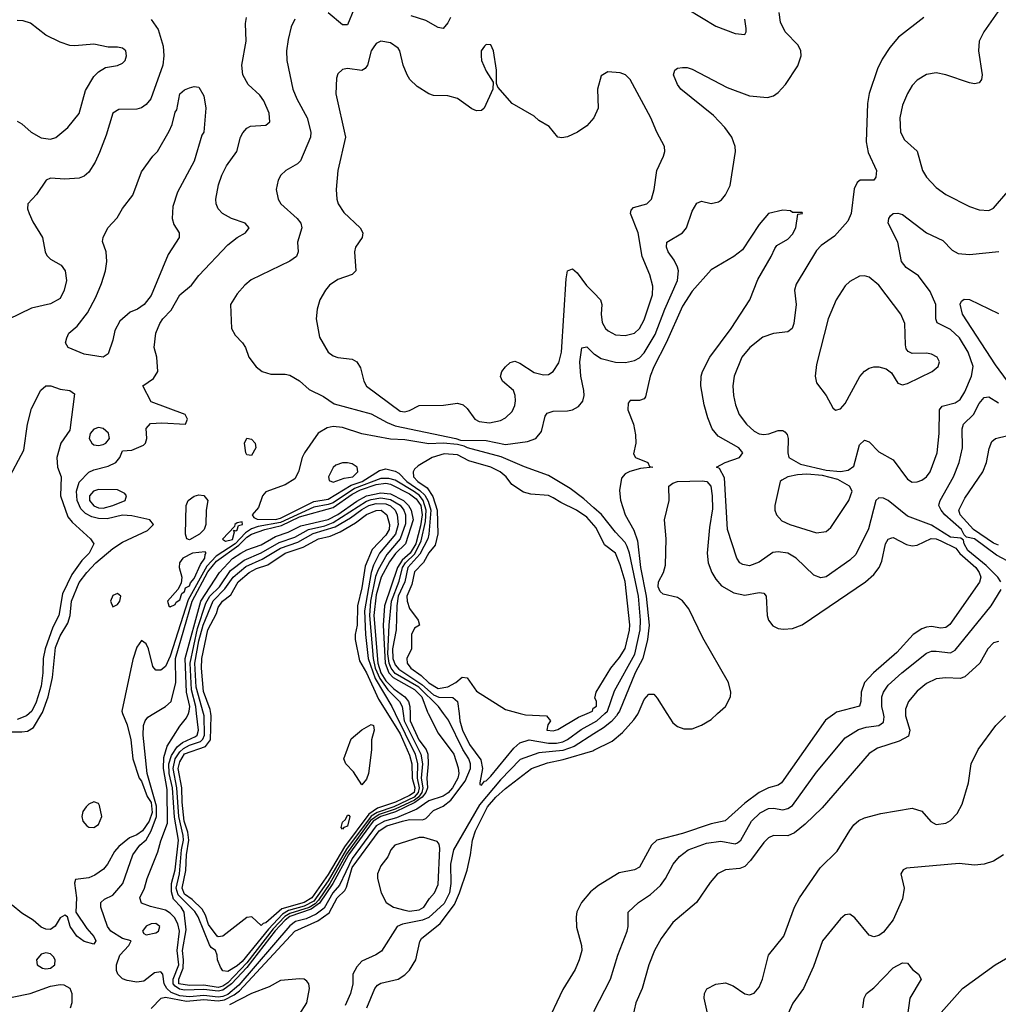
# Model space of a CAD drawing. Header units: inches. Extents: x 1550315 to 1685896, y 510706 to 640504.
# Tile 117 of 256: x 1627601 to 1631690, y 538785 to 542900. Entities that reach past the tile are written whole.
import ezdxf

# ---------------------------------------------------------------- set-up
doc = ezdxf.new("R2010")
doc.units = ezdxf.units.IN
doc.header["$MEASUREMENT"] = 0
for name, color, linetype in [('B6523', 7, 'Continuous'), ('B6524', 7, 'Continuous'), ('B6533', 7, 'Continuous'), ('B6534', 7, 'Continuous')]:
    doc.layers.add(name, color=color, linetype=linetype)

msp = doc.modelspace()

# ---------------------------------------------------------------- linework, layer by layer
at = {"layer": 'B6523', "color": 5}
for points, elevation in [([(1627550, 539923.6), (1627610, 539924), (1627633.1, 539926.9), (1627658.7, 539941.3), (1627694, 540000)], 440), ([(1628031.1, 540000), (1628050, 539952.3), (1628065.9, 539890), (1628074.3, 539810), (1628100.7, 539730), (1628110, 539717), (1628133.7, 539653.7), (1628150, 539627.5), (1628154.2, 539585.8), (1628142, 539550), (1628114.5, 539510), (1628090, 539492.4), (1628060.2, 539479.8), (1628015.6, 539444.4), (1627997.2, 539422.8), (1627967.5, 539370), (1627950.6, 539349.4), (1627915.3, 539324.7), (1627890, 539313.9), (1627834.2, 539305.8), (1627829.2, 539290.8), (1627837.7, 539230), (1627835.3, 539170), (1627881.1, 539101.1), (1627910, 539067.6), (1627918.4, 539050), (1627910, 539036.5), (1627870, 539047.7), (1627839.8, 539070), (1627811.1, 539110), (1627800.5, 539150), (1627790, 539156.5), (1627770, 539146), (1627749.3, 539110.7), (1627730, 539097.8), (1627710, 539098.3), (1627690, 539107.6), (1627656.8, 539136.8), (1627610, 539166.1), (1627570, 539198.4)], 440), ([(1627640.7, 540000), (1627629.5, 539990), (1627590, 539975.4)], 420), ([(1629307.9, 540000), (1629350, 539917.6), (1629415.2, 539830), (1629433.6, 539773.6), (1629435.7, 539750), (1629431.8, 539730), (1629409.5, 539690), (1629391.1, 539668.9), (1629370, 539654.4), (1629310, 539635.3), (1629260, 539600), (1629175.7, 539564.3), (1629125.5, 539550), (1629090, 539530.3), (1628990, 539393.7), (1628936.9, 539283.1), (1628909.9, 539250), (1628872.9, 539187.1), (1628839.2, 539160.8), (1628797.5, 539142.5), (1628753.3, 539130), (1628730, 539112.2), (1628516, 538864), (1628470, 538826.1), (1628450, 538817.1), (1628430, 538814.6), (1628370, 538820.7), (1628310, 538815.5), (1628270, 538820.1), (1628233.5, 538833.5), (1628215.1, 538850), (1628204.3, 538870), (1628198.4, 538910), (1628190, 538920.9), (1628164.4, 538915.7), (1628119.2, 538880.8), (1628090, 538877.5), (1628050, 538883.4), (1628030.9, 538890.9), (1628010.7, 538910), (1628005.2, 538925.2), (1628004.7, 538950), (1628019.1, 538990), (1628057.2, 539030), (1628066.6, 539050), (1628030, 539059.9), (1627982, 539090), (1627967.9, 539110), (1627939.6, 539190), (1627939.8, 539210), (1627955.4, 539224.6), (1627990, 539240.5), (1628031.6, 539290), (1628073.8, 539410), (1628102.2, 539450), (1628130, 539471.7), (1628150.8, 539509.2), (1628172.4, 539570), (1628172.4, 539612.4), (1628133.3, 539750), (1628116.3, 539910), (1628117.5, 539950), (1628124.7, 539970), (1628135.8, 539984.2), (1628161.4, 540000)], 420), ([(1629231.9, 540000), (1629232.1, 539970), (1629269.2, 539890), (1629299.3, 539850), (1629306.7, 539830), (1629307.9, 539790), (1629301.8, 539730), (1629304.6, 539690), (1629297.6, 539670), (1629282.6, 539650), (1629252.5, 539627.5), (1629170.6, 539589.4), (1629110, 539569.6), (1629078.2, 539550), (1628975.1, 539410), (1628909, 539290), (1628853.3, 539206.7), (1628818.4, 539181.6), (1628730, 539151.8), (1628710, 539136.8), (1628668.8, 539091.2), (1628550, 538938.9), (1628485.8, 538870), (1628450, 538843.6), (1628430, 538839.3), (1628370, 538846.6), (1628290, 538844), (1628268, 538848), (1628250, 538860.4), (1628242.3, 538870), (1628242.7, 538890), (1628265.6, 538950), (1628259, 539010), (1628269.1, 539090), (1628261.5, 539121.5), (1628247.5, 539147.5), (1628230, 539165.9), (1628210, 539177.6), (1628147.3, 539192.7), (1628110, 539207), (1628103.5, 539230), (1628122.3, 539270), (1628133, 539310), (1628177.9, 539422.1), (1628190, 539468.4), (1628218.6, 539541.4), (1628217.6, 539682.4), (1628202.3, 539770), (1628203.3, 539816.7), (1628217.1, 539862.9), (1628270, 539947.8), (1628298.2, 539981.8), (1628305.6, 540000)], 380), ([(1628150, 538766.6), (1628192.1, 538810), (1628210, 538814.6), (1628298.3, 538798.3), (1628370, 538804.7), (1628430, 538799.5), (1628456.9, 538803), (1628496.4, 538823.6), (1628518.8, 538841.2), (1628750, 539090.4), (1628846.3, 539133.7), (1628893.4, 539166.6), (1628927, 539230), (1628959.2, 539260.8), (1628966.5, 539273.5), (1628990, 539357), (1629102.9, 539510), (1629134.6, 539530), (1629200.8, 539550), (1629230, 539556.4), (1629284.2, 539555.8), (1629298.4, 539561.6), (1629330, 539595), (1629370, 539613.4), (1629401.7, 539638.3), (1629462.1, 539717.9), (1629484.8, 539770), (1629484.9, 539790), (1629477.8, 539810), (1629451.8, 539850), (1629392, 539972), (1629372.2, 540000)], 440), ([(1629203, 540000), (1629207.5, 539970), (1629277, 539830), (1629283.4, 539790), (1629278.9, 539730), (1629285, 539690), (1629281.1, 539670), (1629266.8, 539650), (1629250, 539638.4), (1629170, 539600.6), (1629102.3, 539577.7), (1629066.8, 539553.2), (1628966, 539414), (1628896.8, 539290), (1628850, 539220.5), (1628835.1, 539204.9), (1628810.2, 539189.8), (1628730, 539164.6), (1628708.1, 539151.9), (1628660, 539100), (1628550, 538957.9), (1628470, 538874.6), (1628450, 538860.7), (1628430, 538854.1), (1628370, 538864), (1628310, 538863.3), (1628266.3, 538870), (1628265.3, 538890), (1628284.6, 538935.4), (1628286, 538970), (1628280.5, 539010), (1628295.8, 539095.8), (1628287.6, 539170), (1628275.8, 539190), (1628243.6, 539223.6), (1628234.6, 539254.6), (1628235.7, 539290), (1628250, 539346.8), (1628264.8, 539470), (1628247.2, 539567.1), (1628239.8, 539690), (1628226, 539750), (1628224.7, 539790), (1628235, 539825), (1628259.3, 539860.7), (1628281.7, 539878.3), (1628335.4, 539904.6), (1628342.1, 539910), (1628347.4, 539930), (1628340.1, 540000)], 360), ([(1629170, 540000), (1629253.9, 539830), (1629263.1, 539790), (1629261.3, 539730), (1629269.6, 539690), (1629266.1, 539670), (1629249.5, 539650), (1629163.5, 539610), (1629093.9, 539586.1), (1629069.7, 539570.3), (1628966.6, 539433.4), (1628890, 539300.4), (1628830, 539215.9), (1628790, 539194.8), (1628723.8, 539176.2), (1628698.5, 539161.5), (1628640.7, 539099.3), (1628530, 538963.7), (1628510, 538945.6), (1628470, 538921.3), (1628450, 538924.4), (1628439.4, 538939.4), (1628426.8, 538970), (1628426.4, 538990), (1628418.5, 539010), (1628401.6, 539021.6), (1628393.4, 539033.4), (1628346.6, 539150), (1628332.5, 539172.5), (1628262.8, 539242.8), (1628255.2, 539270), (1628268.5, 539330), (1628277.4, 539430), (1628285.4, 539470), (1628284.6, 539490), (1628265.5, 539570), (1628257, 539690), (1628241.7, 539770), (1628250.9, 539810), (1628270, 539840), (1628285.7, 539854.3), (1628310, 539867.1), (1628356.3, 539883.8), (1628366.7, 539893.3), (1628373.5, 539910), (1628371, 539991), (1628368.5, 540000)], 340), ([(1629137.8, 540000), (1629190, 539915.5), (1629230, 539825.5), (1629240, 539790), (1629240.9, 539730), (1629252.5, 539690), (1629248.9, 539670), (1629230, 539656.8), (1629171.3, 539630), (1629096.1, 539603.9), (1629060.3, 539579.7), (1628957.8, 539442.2), (1628890, 539327.2), (1628822.1, 539230), (1628788.9, 539210), (1628696.2, 539183.8), (1628630, 539124.8), (1628618.1, 539121.9), (1628610, 539113.8), (1628570.6, 539150.6), (1628550, 539147.7), (1628450, 539069.6), (1628430, 539065.9), (1628425.3, 539070), (1628390, 539117.7), (1628376.9, 539156.9), (1628362.7, 539182.7), (1628322, 539222), (1628290, 539244.4), (1628279.3, 539270), (1628295.5, 539344.5), (1628298.2, 539410), (1628307.9, 539470), (1628303.9, 539503.9), (1628288.7, 539550), (1628279.5, 539630), (1628278.8, 539690), (1628263.4, 539770), (1628270, 539798.5), (1628290, 539831.6), (1628377.7, 539862.3), (1628397.8, 539890), (1628401.5, 539990), (1628399.8, 540000)], 320), ([(1629436.6, 540000), (1629440, 539970), (1629450.5, 539930), (1629479.7, 539870), (1629527, 539807), (1629534.4, 539770), (1629523.8, 539710), (1629523.8, 539703.8), (1629530, 539700.9), (1629542.3, 539717.7), (1629550, 539718.6), (1629570, 539738.4), (1629664.9, 539855.1), (1629690, 539877.8), (1629729.9, 539890.1), (1629810, 539876.5), (1629843.3, 539876.7), (1629870, 539882.4), (1629890, 539891), (1629946.8, 539933.2), (1630000, 539962.8)], 460), ([(1629692.5, 540000), (1629714.2, 539994.2), (1629801.6, 539990), (1629819.3, 539970), (1629807.5, 539952.5), (1629802.7, 539930), (1629830, 539927.1), (1629850, 539932.6), (1629935.8, 539984.2), (1629971.4, 540000)], 480), ([(1630000, 539915.3), (1629917.3, 539862.7), (1629870, 539845.5), (1629770, 539835.9), (1629692.6, 539807.5), (1629610, 539723.4), (1629522.2, 539617.8), (1629413.4, 539430), (1629401.3, 539370), (1629402.7, 539290), (1629396.8, 539250), (1629374, 539206), (1629310, 539146.8), (1629283.5, 539136.5), (1629200.2, 539119.8), (1629177.7, 539110), (1629112.9, 539007.1), (1629088.8, 538991.2), (1629030, 538964.4), (1629010, 538940.5), (1628993.5, 538910), (1628992.2, 538870), (1628983, 538830), (1628961, 538779)], 440), ([(1629051, 538770), (1629084.3, 538850), (1629096, 538864), (1629110, 538872.4), (1629182.2, 538890), (1629210, 538907.4), (1629230, 538926.7), (1629256.7, 538970), (1629273, 539047), (1629280.1, 539059.9), (1629357.5, 539122.5), (1629418.2, 539201.8), (1629439, 539250), (1629470, 539345.6), (1629484.8, 539410), (1629492.1, 539470), (1629506, 539510), (1629555.2, 539610), (1629590, 539651.1), (1629630, 539686.5), (1629738.8, 539770), (1629806.2, 539793.8), (1629871.7, 539808.3), (1629995.3, 539844.7), (1630000, 539847)], 420), ([(1630000, 539266.1), (1629985.6, 539254.4), (1629947.8, 539210), (1629929.1, 539170.9), (1629925.3, 539150), (1629927.3, 539107.3), (1629948.6, 539030), (1629949.3, 539010), (1629938.5, 538970), (1629921.4, 538930), (1629870, 538846), (1629796.8, 538690)], 420), ([(1627570, 538813.9), (1627644.8, 538830), (1627730, 538859.9), (1627770, 538867.7), (1627785.5, 538865.5), (1627810, 538852.6), (1627818.2, 538830), (1627818.6, 538790), (1627812.3, 538767.7)], 420), ([(1628736.3, 538690), (1628801.2, 538790), (1628811.5, 538850), (1628809.5, 538869.5), (1628800.7, 538880.7), (1628789.5, 538889.5), (1628771.5, 538891.5), (1628690, 538883.5), (1628643, 538857), (1628570, 538829.2), (1628478.1, 538781.9)], 460)]:
    msp.add_lwpolyline(points, dxfattribs=dict(at, elevation=elevation))
for points, elevation in [([(1629030, 539702.4), (1628995.7, 539755.7), (1628963.7, 539790), (1628954.9, 539810), (1628985.8, 539894.2), (1629030, 539932.2), (1629070, 539954.6), (1629079.3, 539950), (1629081.8, 539930), (1629070.5, 539890), (1629071.2, 539848.8), (1629058.6, 539750), (1629050, 539725.6)], 280), ([(1627910, 539630.5), (1627890, 539621.4), (1627878.3, 539610), (1627865.3, 539590), (1627860.8, 539570), (1627864.8, 539550), (1627881, 539530), (1627890, 539524.7), (1627910, 539523.3), (1627930, 539535.9), (1627944, 539570), (1627934.9, 539614.9), (1627930, 539623.5)], 460), ([(1628950, 539516.1), (1628944, 539524), (1628950, 539546.5), (1628962.6, 539557.4), (1628970, 539574.5), (1628975.4, 539575.4), (1628979.7, 539570), (1628970, 539528.7), (1628955.9, 539524.1)], 280), ([(1629270, 539482.5), (1629167.7, 539450), (1629152, 539430), (1629139, 539401), (1629110, 539362.9), (1629095.3, 539330), (1629095.8, 539310), (1629111.4, 539250), (1629131.5, 539210), (1629163.1, 539190), (1629210, 539177.5), (1629230, 539173.5), (1629270, 539178.9), (1629290, 539190.2), (1629312.8, 539227.2), (1629334, 539250), (1629350, 539285.5), (1629355.8, 539435.8), (1629354.2, 539454.2), (1629345.7, 539465.7), (1629290, 539481.4)], 460), ([(1628170, 539122), (1628150, 539120.7), (1628130, 539111.6), (1628114, 539090), (1628119.9, 539079.9), (1628130, 539074.9), (1628170, 539082.6), (1628180.7, 539090), (1628186.2, 539110)], 420), ([(1627710, 538999.7), (1627690, 538994.3), (1627671.6, 538970), (1627674, 538950), (1627695.8, 538935.8), (1627710, 538932.5), (1627730, 538935.1), (1627747.3, 538950), (1627749.8, 538970), (1627742.4, 538982.4), (1627730, 538995.6)], 440)]:
    msp.add_lwpolyline(points, close=True, dxfattribs=dict(at, elevation=elevation))
at = {"layer": 'B6524', "color": 5}
for points, elevation in [([(1628997.3, 542942.7), (1628970, 542878.3), (1628950, 542879.3), (1628890, 542928.9)], 460), ([(1628150, 542901.8), (1628179.4, 542859.4), (1628200.2, 542790), (1628203.4, 542750), (1628198.7, 542710), (1628148.9, 542570), (1628130, 542545.8), (1628110, 542531.3), (1628090, 542526.7), (1628014.7, 542525.3), (1627990, 542510.2), (1627962.3, 542417.7), (1627934.3, 542345.7), (1627915.7, 542304.3), (1627890, 542263.7), (1627870, 542246), (1627850, 542238.3), (1627790, 542234.4), (1627730, 542237.6), (1627711.5, 542230), (1627670.8, 542169.2), (1627635.5, 542130), (1627634, 542110), (1627639.8, 542090), (1627655.6, 542055.6), (1627696.2, 541990), (1627707.1, 541930), (1627714.4, 541914.4), (1627730, 541899.8), (1627773.7, 541873.7), (1627791.2, 541850), (1627796.8, 541810), (1627787, 541770), (1627770, 541734.9), (1627730, 541712.2), (1627650, 541694.8), (1627552.9, 541647.1)], 440), ([(1627590, 542475.8), (1627610, 542465.3), (1627648.8, 542430), (1627690, 542407.1), (1627730, 542400.7), (1627752.5, 542407.5), (1627802.3, 542450), (1627850, 542508.5), (1627876.2, 542603.8), (1627910, 542663.6), (1627930, 542682.3), (1627960.1, 542699.9), (1628010, 542708.8), (1628030, 542718), (1628042, 542730), (1628047, 542750), (1628043.7, 542770), (1628030, 542780.7), (1628010, 542785.6), (1627970, 542785.6), (1627910, 542797.4), (1627830.9, 542790.9), (1627810, 542793.1), (1627770, 542806.8), (1627710, 542835.9), (1627645.7, 542885.7), (1627615.8, 542895.8), (1627590, 542896.5)], 460), ([(1627694, 540000), (1627696.3, 540003.7), (1627719.9, 540070), (1627737.8, 540150), (1627750, 540276.1), (1627770, 540325.2), (1627802.7, 540377.3), (1627811.6, 540410), (1627817, 540470), (1627850, 540547.6), (1627881.3, 540590), (1627918.4, 540630), (1627990.1, 540690), (1628030, 540716.4), (1628135, 540765), (1628160.2, 540790), (1628144, 540810), (1628070, 540827), (1628030, 540828.6), (1627966.7, 540813.3), (1627930, 540814.7), (1627902.4, 540822.4), (1627876.5, 540836.5), (1627856.3, 540856.3), (1627841.1, 540890), (1627837.7, 540930), (1627850, 540966.5), (1627890, 541008.4), (1627910, 541018.2), (1627970, 541034), (1628003, 541050), (1628019, 541070), (1628030, 541098.4), (1628070, 541101.5), (1628117.9, 541122.1), (1628126, 541130), (1628132.4, 541150), (1628129.1, 541190.9), (1628147.4, 541212.6), (1628195.3, 541215.3), (1628294, 541210), (1628302, 541230), (1628292, 541250), (1628150, 541302.8), (1628114.8, 541370), (1628159.5, 541400.5), (1628178, 541430), (1628174, 541490), (1628163.1, 541530), (1628170.3, 541590), (1628186, 541630), (1628198.8, 541650), (1628233.6, 541686.4), (1628269.7, 541750.3), (1628318.2, 541790), (1628350, 541830.8), (1628470, 541959.8), (1628509.6, 541990.4), (1628543.7, 542010), (1628560.3, 542030), (1628543.1, 542050), (1628486.4, 542070), (1628448.8, 542090), (1628430.2, 542110.2), (1628422, 542130), (1628420.7, 542150), (1628432.1, 542210), (1628446, 542250), (1628464.7, 542290), (1628507.5, 542350), (1628523.2, 542410), (1628532.7, 542427.3), (1628550, 542446.6), (1628565.3, 542454.7), (1628630, 542459.7), (1628646.4, 542473.6), (1628643.5, 542510), (1628621.5, 542561.5), (1628604.6, 542584.6), (1628555, 542630), (1628533.7, 542670), (1628529.3, 542710), (1628546.7, 542810), (1628544, 542884), (1628548.4, 542910)], 440), ([(1628750, 542902.9), (1628734.7, 542870), (1628722.5, 542817.5), (1628715.5, 542770), (1628717.2, 542730), (1628741.7, 542610), (1628758.3, 542570), (1628802.1, 542490), (1628818, 542430), (1628815.3, 542410), (1628774.2, 542310), (1628761.7, 542298.3), (1628712.4, 542270), (1628692, 542250), (1628680.9, 542230), (1628672.6, 542190), (1628680.2, 542150), (1628692.6, 542130), (1628760.7, 542070), (1628775.5, 542050), (1628780.2, 542030), (1628762.2, 541970), (1628764.7, 541930), (1628756.9, 541910), (1628729.5, 541890.5), (1628567.5, 541812.5), (1628540.9, 541790), (1628510, 541754.3), (1628482, 541710), (1628486, 541610), (1628501.7, 541581.7), (1628532.2, 541550), (1628544.9, 541530), (1628558.7, 541490), (1628589.3, 541449.3), (1628613.4, 541430), (1628650, 541418), (1628710, 541418.7), (1628730, 541414.7), (1628770, 541390.6), (1628810, 541355.2), (1628870, 541324.8), (1628914.9, 541294.9), (1629070, 541252.4), (1629136, 541216), (1629170, 541202.5), (1629423.1, 541150), (1629442.3, 541142.3), (1629550, 541140.8), (1629630, 541124.5), (1629722.8, 541137.1), (1629758, 541150), (1629781.2, 541178.8), (1629796.5, 541243.5), (1629804.4, 541255.6), (1629830, 541264.3), (1629890, 541265.1), (1629910, 541270.1), (1629936.2, 541283.8), (1629953.9, 541306.2), (1629959.3, 541330), (1629958.1, 541350), (1629945.5, 541410), (1629941.5, 541470), (1629950, 541528.4), (1629970, 541532.8), (1630000, 541504.1)], 460), ([(1629400.3, 542910), (1629390, 542887.3), (1629370, 542863.6), (1629350, 542867.1), (1629297.2, 542897.1), (1629236.9, 542916.9)], 460), ([(1630000, 542489.7), (1629970, 542457.2), (1629932, 542430), (1629890, 542411.1), (1629866.7, 542406.7), (1629850, 542409.6), (1629813.4, 542453.4), (1629770, 542478.7), (1629750, 542497.4), (1629658, 542550), (1629599, 542619), (1629593.6, 542633.6), (1629592.7, 542690), (1629581.2, 542770), (1629570, 542795.3), (1629550, 542797.2), (1629542.8, 542790), (1629528.4, 542770), (1629528.4, 542750), (1629531, 542730), (1629550, 542684.7), (1629579.6, 542639.6), (1629578, 542610), (1629541.1, 542530), (1629530, 542521), (1629510, 542518.8), (1629490, 542528.1), (1629430, 542571.4), (1629390, 542582), (1629330, 542583), (1629309.9, 542589.9), (1629261.5, 542621.5), (1629231.6, 542650), (1629219.5, 542670), (1629202.5, 542710), (1629189.8, 542769.8), (1629181.8, 542781.8), (1629150, 542804), (1629110, 542810.8), (1629090, 542800.4), (1629077.3, 542782.7), (1629070, 542769.6), (1629054.5, 542710), (1629044.2, 542695.8), (1629030, 542688.7), (1628970, 542696.1), (1628950, 542692.2), (1628930, 542674.5), (1628924.3, 542655.7), (1628921.6, 542590), (1628961.9, 542410), (1628930.2, 542269.8), (1628923.6, 542190), (1628926, 542150), (1628931.6, 542130), (1628955.1, 542095), (1629022.8, 542030), (1629034.7, 542010), (1629031.4, 541990), (1629004, 541950), (1629000.2, 541930), (1629005.3, 541850), (1628990, 541834.7), (1628930, 541814), (1628895.3, 541790), (1628878, 541770), (1628855.6, 541730), (1628843.6, 541690), (1628839, 541650), (1628853.7, 541573.7), (1628890, 541510.5), (1628910, 541494.9), (1628930, 541488.2), (1628990, 541482), (1629010, 541470.3), (1629024.5, 541444.5), (1629038.2, 541390), (1629050, 541368.9), (1629190, 541264.2), (1629210, 541261.6), (1629230, 541266.7), (1629270, 541287.1), (1629371.5, 541288.5), (1629430, 541297.1), (1629453.4, 541290), (1629470, 541275.5), (1629503.1, 541230), (1629520.2, 541220.2), (1629564.4, 541215.6), (1629610, 541224.5), (1629630, 541235.6), (1629658, 541262), (1629670, 541287.3), (1629672.5, 541307.5), (1629671.2, 541330), (1629663.5, 541350), (1629618, 541390), (1629609.2, 541409.2), (1629615.6, 541430), (1629630, 541448.8), (1629650, 541467.2), (1629670, 541472.6), (1629690, 541464.5), (1629750, 541426), (1629790, 541415.3), (1629810, 541417.7), (1629830, 541430.2), (1629854, 541466), (1629864.7, 541510), (1629883.5, 541816.5), (1629890, 541850.6), (1629910, 541858.7), (1629930, 541842.3), (1629969.2, 541789.2), (1630000, 541758.1)], 480), ([(1627550, 540972.1), (1627618.7, 541101.3), (1627633.5, 541210), (1627650, 541275.6), (1627688.6, 541351.4), (1627710, 541370.1), (1627730.6, 541370), (1627770, 541356.6), (1627810.8, 541350), (1627830, 541336.3), (1627810, 541184.5), (1627773.4, 541130), (1627756.4, 541070), (1627759.5, 541030), (1627773.5, 540990), (1627771.8, 540910), (1627801.8, 540821.8), (1627819.8, 540799.8), (1627897.4, 540730), (1627910.2, 540710), (1627890.5, 540670), (1627860.2, 540639.8), (1627818.6, 540581.4), (1627779.5, 540500.5), (1627764.7, 540410), (1627738.9, 540361.1), (1627706.8, 540270), (1627699.4, 540230), (1627697.7, 540170), (1627690, 540114), (1627670, 540047.5), (1627652, 540010), (1627640.7, 540000)], 420), ([(1630000, 540860.1), (1629958.1, 540898.1), (1629901.2, 540941.2), (1629810, 540994.8), (1629710, 541030.7), (1629613.2, 541073.2), (1629471.8, 541110), (1629458.3, 541118.3), (1629430, 541125.2), (1629370, 541129.5), (1629310, 541127.6), (1629210, 541144.4), (1629150, 541146.7), (1629029.9, 541169.9), (1628950, 541195.4), (1628910, 541199.2), (1628885.7, 541194.3), (1628848.5, 541171.5), (1628791.5, 541090), (1628781.8, 541070), (1628765.5, 541010), (1628750, 540981.6), (1628710, 540955.4), (1628630, 540926.9), (1628615.2, 540910), (1628598.1, 540861.9), (1628571.7, 540830), (1628579.2, 540819.2), (1628592.8, 540812.8), (1628670, 540811.5), (1628690, 540816.7), (1628830, 540886.3), (1628890, 540895.7), (1628985.7, 540954.3), (1629032.5, 540970), (1629103.9, 541016.1), (1629130, 541022.4), (1629170, 541013.4), (1629184.9, 541004.9), (1629218, 540970), (1629272.6, 540932.6), (1629293, 540913), (1629307.1, 540887.1), (1629318.1, 540850), (1629310, 540750), (1629305.5, 540730), (1629273.3, 540666.7), (1629223.1, 540610), (1629209.6, 540550), (1629181.8, 540490), (1629176.1, 540450), (1629174.2, 540350), (1629159.2, 540270), (1629160.1, 540230), (1629170, 540203.4), (1629184.9, 540184.9), (1629281.6, 540121.6), (1629330, 540078.2), (1629352.1, 540067.9), (1629410, 540067), (1629430.8, 540050.8), (1629436.6, 540000)], 460), ([(1630000, 540787), (1629970, 540821.2), (1629927.3, 540850), (1629861.5, 540881.5), (1629830, 540902), (1629810, 540910.8), (1629736.7, 540916.7), (1629705.6, 540925.6), (1629657.6, 540957.6), (1629632.9, 540990), (1629607.7, 541010), (1629569.7, 541030), (1629477, 541057), (1629430, 541081.3), (1629375, 541085), (1629323.6, 541070), (1629265.1, 541034.9), (1629250, 541021.8), (1629245.2, 541010), (1629246.6, 540990), (1629264.6, 540970), (1629303.2, 540943.2), (1629326.9, 540906.9), (1629345.2, 540850), (1629348.6, 540751.4), (1629336.8, 540703.2), (1629310, 540672.3), (1629288.4, 540631.6), (1629250, 540592.2), (1629240, 540540), (1629219.1, 540490), (1629219.2, 540470), (1629230, 540438.5), (1629265.3, 540390), (1629270.8, 540370), (1629250, 540356.2), (1629238.3, 540330), (1629238.4, 540270), (1629218.6, 540230), (1629219.5, 540210), (1629235.2, 540190), (1629278.8, 540158.8), (1629310, 540129), (1629350, 540104.2), (1629390, 540111.4), (1629423.2, 540130), (1629450, 540152), (1629470, 540149.2), (1629510, 540093.6), (1629630, 540016.9), (1629692.5, 540000)], 480), ([(1629372.2, 540000), (1629351, 540030), (1629268.4, 540110), (1629170, 540167.7), (1629153.1, 540190), (1629145.2, 540210), (1629139, 540250), (1629144, 540370), (1629154.3, 540470), (1629186.8, 540553.2), (1629199.9, 540610), (1629213, 540630), (1629252.5, 540667.5), (1629278, 540722), (1629296.8, 540803.2), (1629299.7, 540850), (1629286.6, 540890), (1629270.8, 540910.8), (1629250, 540926.6), (1629170, 540975.1), (1629142.7, 540982.7), (1629110, 540982.4), (1628999.4, 540940.6), (1628910, 540881.3), (1628890, 540873.3), (1628830, 540862), (1628690, 540798.9), (1628597.7, 540782.3), (1628570, 540772.3), (1628544.4, 540755.6), (1628501.6, 540710), (1628421.8, 540658.2), (1628383.4, 540616.6), (1628305.3, 540474.7), (1628230, 540239.9), (1628210, 540197.2), (1628190, 540180.7), (1628170, 540180.7), (1628157, 540197), (1628139.5, 540270), (1628130, 540291.3), (1628110, 540304.9), (1628090, 540277.4), (1628073.7, 540226.3), (1628027.1, 540010), (1628031.1, 540000)], 440), ([(1628161.4, 540000), (1628210, 540030.1), (1628233.9, 540050), (1628253.2, 540130), (1628251.6, 540230), (1628321.8, 540470), (1628387.4, 540592.6), (1628423.2, 540636.8), (1628515.9, 540704.1), (1628550, 540737.2), (1628570, 540750), (1628625.4, 540770), (1628694.1, 540785.9), (1628770, 540822), (1628910, 540861.2), (1628990, 540916.8), (1629025.2, 540934.8), (1629090, 540957.7), (1629130, 540962.6), (1629150, 540959.5), (1629230, 540918.9), (1629257.4, 540897.4), (1629276.7, 540870), (1629283.1, 540830), (1629276, 540784), (1629255.8, 540710), (1629232.5, 540670), (1629199.1, 540640.9), (1629179.1, 540610), (1629125, 540450), (1629119.3, 540370), (1629128.3, 540210), (1629143.5, 540170), (1629161.5, 540150), (1629250, 540100.9), (1629281.4, 540070), (1629305.3, 540005.3), (1629307.9, 540000)], 420), ([(1628305.6, 540000), (1628309.6, 540010), (1628311.5, 540030), (1628298.5, 540090), (1628292, 540230), (1628357.5, 540470), (1628435.1, 540590), (1628490, 540647.8), (1628524.2, 540670), (1628550, 540684.5), (1628610, 540704.9), (1628670, 540740.2), (1628722.2, 540757.8), (1628775.2, 540784.9), (1628890, 540811), (1628930, 540831.8), (1629010, 540888.3), (1629050.3, 540909.7), (1629110, 540923.2), (1629150, 540918.3), (1629204.6, 540890), (1629225.2, 540870), (1629237.1, 540850), (1629244.4, 540810), (1629213.1, 540710), (1629170.6, 540669.4), (1629146.2, 540633.8), (1629110.6, 540570), (1629090, 540495.6), (1629080, 540410), (1629097.3, 540210), (1629109.1, 540170), (1629130, 540136.9), (1629163.6, 540103.6), (1629210.7, 540070), (1629225.9, 540050), (1629231.6, 540030), (1629231.9, 540000)], 380), ([(1628340.1, 540000), (1628337, 540030), (1628318.6, 540098.6), (1628312.6, 540210), (1628344.4, 540355.6), (1628378.2, 540461.8), (1628395.4, 540490), (1628435.9, 540530), (1628482.1, 540597.9), (1628538.4, 540641.6), (1628610, 540671.9), (1628684.8, 540715.2), (1628750, 540736.8), (1628807.3, 540770), (1628875.2, 540784.8), (1628910, 540798.8), (1629050, 540887.2), (1629070, 540895.2), (1629110, 540901.7), (1629150, 540894.1), (1629190, 540871.1), (1629205.9, 540850), (1629212.9, 540830), (1629213.3, 540793.3), (1629190.3, 540729.7), (1629135.5, 540664.5), (1629098.8, 540601.2), (1629087.6, 540572.4), (1629066.9, 540470), (1629061.9, 540410), (1629078.1, 540230), (1629086, 540190), (1629105.8, 540145.8), (1629139, 540099), (1629187.4, 540050), (1629198.6, 540030), (1629203, 540000)], 360), ([(1628368.5, 540000), (1628337.7, 540110), (1628333.2, 540210), (1628350, 540303.6), (1628367.2, 540370), (1628408.8, 540471.2), (1628458.3, 540521.7), (1628492.3, 540570), (1628545.5, 540614.5), (1628614.2, 540645.8), (1628690, 540691.7), (1628763, 540717), (1628827.4, 540752.6), (1628919, 540781), (1628982.5, 540817.5), (1629030, 540853.5), (1629059.8, 540870), (1629090, 540878.3), (1629130, 540876.4), (1629150, 540867.8), (1629169, 540850), (1629177.6, 540830), (1629181.8, 540790), (1629170.4, 540749.6), (1629104.2, 540670), (1629079.3, 540620.8), (1629070.1, 540589.9), (1629041.4, 540430), (1629045.5, 540330), (1629056.2, 540230), (1629086.8, 540146.8), (1629155.2, 540030), (1629170, 540000)], 340), ([(1628399.8, 540000), (1628396.9, 540016.9), (1628368.5, 540091.5), (1628360.3, 540190), (1628362.1, 540230), (1628387.6, 540350), (1628422.5, 540417.5), (1628430, 540443.5), (1628447.8, 540470), (1628483.5, 540496.5), (1628514.1, 540550), (1628559.5, 540590), (1628590, 540605.9), (1628637.7, 540622.3), (1628710.5, 540670), (1628784.8, 540695.2), (1628850, 540730), (1628898.4, 540741.6), (1628939.8, 540760.2), (1629003.4, 540796.6), (1629050, 540832.7), (1629090, 540848.1), (1629111.3, 540850), (1629135.3, 540830), (1629145.6, 540790), (1629144.1, 540770), (1629130, 540745.2), (1629074.1, 540685.9), (1629044.2, 540615.8), (1629030, 540524.8), (1629012.5, 540450), (1629011, 540369), (1629002.1, 540330), (1629002.2, 540310), (1629020.2, 540220.2), (1629050, 540169.6), (1629100.4, 540060.4), (1629137.8, 540000)], 320), ([(1629971.4, 540000), (1629993.9, 540010), (1629997.6, 540022.4), (1630000, 540023.9)], 480)]:
    msp.add_lwpolyline(points, dxfattribs=dict(at, elevation=elevation))
for points, elevation in [([(1627950, 541489.3), (1627870, 541502.4), (1627803.7, 541530), (1627792.3, 541550), (1627798.4, 541570), (1627806.3, 541590), (1627841.5, 541618.6), (1627884.8, 541675.2), (1627919.4, 541740.6), (1627943, 541797), (1627958.9, 541850), (1627964.4, 541890), (1627961.6, 541930), (1627946.6, 541973.4), (1627949, 541990), (1627969.3, 542030), (1628008.3, 542071.7), (1628030, 542110.5), (1628073.8, 542166.2), (1628110, 542264.7), (1628157.2, 542330), (1628177.2, 542350), (1628225.7, 542434.3), (1628238, 542462), (1628250, 542514), (1628256.9, 542523.1), (1628270, 542590.4), (1628290, 542606.8), (1628310, 542616), (1628330, 542621), (1628350, 542618), (1628370, 542582), (1628378.4, 542530), (1628370.2, 542430.2), (1628362.6, 542417.4), (1628330, 542309.3), (1628260.6, 542179.4), (1628240.3, 542119.7), (1628237.6, 542070), (1628244.9, 542044.9), (1628266.8, 542010), (1628266.8, 541990), (1628221.4, 541918.6), (1628150, 541747), (1628120.5, 541710), (1628092.7, 541690), (1628062, 541678), (1628019.6, 541640.4), (1627998.2, 541601.8), (1627990, 541561.2), (1627970, 541503.7)], 420), ([(1627930, 541195.2), (1627910, 541189), (1627895.1, 541170), (1627891.7, 541150), (1627901.8, 541130), (1627910, 541123.7), (1627930, 541120.1), (1627950, 541124.2), (1627961.1, 541130), (1627976.2, 541150), (1627972.4, 541172.4), (1627950, 541191.4)], 440), ([(1628570, 541079.3), (1628550, 541081.2), (1628545.6, 541090), (1628539.5, 541130), (1628550, 541150.5), (1628570, 541147.3), (1628584.9, 541130), (1628587.7, 541110)], 440), ([(1628970, 541048.2), (1628950, 541048.1), (1628921.8, 541038.2), (1628910, 541027.8), (1628891.8, 540990), (1628894.4, 540974.4), (1628910, 540967.3), (1628956.1, 540983.9), (1628993.5, 540990), (1629014.2, 541010), (1629010.4, 541030.4), (1628990, 541043.5)], 480), ([(1627930, 540937.2), (1627909.4, 540930), (1627892.5, 540910), (1627893, 540890), (1627910, 540868.1), (1627930, 540859.9), (1627950, 540857.9), (1627990, 540869.5), (1628041.5, 540890), (1628047.1, 540910), (1628040.4, 540920.4), (1628010, 540935.6)], 460), ([(1628310, 540725.9), (1628299.7, 540730), (1628293.5, 540750), (1628296.6, 540870), (1628304.6, 540890), (1628330, 540908.1), (1628350, 540913.6), (1628370.8, 540910.8), (1628386.4, 540890), (1628379.6, 540850), (1628378.2, 540790), (1628371.4, 540770), (1628352.2, 540750)], 440), ([(1628530, 540801.2), (1628510, 540796.9), (1628500.4, 540790), (1628498.7, 540781.3), (1628448.6, 540728.6), (1628460.8, 540720.8), (1628490, 540726.9), (1628499, 540759.1), (1628493.6, 540766.4), (1628503.4, 540763.4), (1628510, 540767.8), (1628514.5, 540785.5), (1628531.9, 540790)], 460), ([(1628375.7, 540675.7), (1628323.2, 540670), (1628282.4, 540650), (1628268.6, 540630), (1628266.8, 540610), (1628277.8, 540570), (1628275, 540545), (1628261.3, 540518.7), (1628219.1, 540470), (1628224.7, 540450), (1628230, 540446), (1628250, 540456.4), (1628254.5, 540465.5), (1628270, 540474.9), (1628277.8, 540502.2), (1628290, 540509.5), (1628294.3, 540525.7), (1628310, 540534.4), (1628314.1, 540545.9), (1628330, 540563.8), (1628357, 540623), (1628374.9, 540650), (1628375.3, 540664.7), (1628380.4, 540670)], 460), ([(1628010, 540501.7), (1627990, 540492.8), (1627980.4, 540470), (1627990, 540446.5), (1628010, 540456.1), (1628019.4, 540470), (1628023.2, 540490)], 460)]:
    msp.add_lwpolyline(points, close=True, dxfattribs=dict(at, elevation=elevation))
at = {"layer": 'B6533', "color": 5}
for points, elevation in [([(1630000, 539962.8), (1630012.9, 539970), (1630045.4, 540000)], 460), ([(1630000, 538754.4), (1630069.3, 538890), (1630100.1, 538990), (1630138.5, 539090), (1630142.9, 539110), (1630143, 539170), (1630186.3, 539210), (1630236, 539244), (1630278.6, 539281.4), (1630299.4, 539310), (1630331.8, 539370), (1630357.3, 539402.7), (1630393.6, 539430), (1630470, 539457.8), (1630530, 539466), (1630590, 539455.4), (1630600.3, 539459.7), (1630613.7, 539470), (1630658.4, 539550), (1630694.8, 539585.2), (1630730, 539602.6), (1630750, 539604.9), (1630790, 539597.9), (1630810, 539602.4), (1630830, 539616.2), (1630930, 539755.2), (1631050, 539898.3), (1631106.1, 539933.9), (1631137, 539943), (1631190.1, 539949.9), (1631210, 539963.8), (1631213.3, 539986.7), (1631210, 540000)], 440), ([(1630100.7, 540000), (1630094.8, 539990), (1630073.9, 539966.1), (1630039.6, 539940.4), (1630000, 539915.3)], 440), ([(1631006.4, 540000), (1630968.1, 539971.9), (1630783.8, 539710), (1630770, 539700.7), (1630730, 539689.9), (1630690, 539669.5), (1630630, 539625.6), (1630549.1, 539550.9), (1630490, 539538.6), (1630370, 539498.1), (1630263.5, 539470), (1630240.1, 539450), (1630190, 539357.3), (1630170, 539346.9), (1630105.5, 539334.5), (1630018.6, 539281.4), (1630000, 539266.1)], 420), ([(1630000, 539847), (1630075.8, 539884.2), (1630118.9, 539921.1), (1630166.4, 539973.6), (1630183.3, 539996.7), (1630184.7, 540000)], 420), ([(1631302, 540000), (1631302, 539990), (1631319.9, 539930), (1631314, 539906), (1631275.5, 539884.5), (1631184.7, 539855.3), (1631150, 539833.2), (1630953.7, 539606.3), (1630882.7, 539537.4), (1630838, 539502), (1630810, 539488.4), (1630750, 539490.6), (1630730, 539480.7), (1630710, 539461.2), (1630655, 539385), (1630630, 539360.9), (1630610, 539351.7), (1630550, 539346.8), (1630517, 539330), (1630485.8, 539294.2), (1630429, 539210), (1630330, 539126), (1630280.4, 539059.6), (1630253.7, 539010), (1630229.4, 538950), (1630201.8, 538850), (1630175.6, 538790), (1630160.9, 538730)], 460), ([(1630305.4, 540000), (1630330, 539960.9), (1630350, 539945.6), (1630375.5, 539935.5), (1630410, 539935.9), (1630450, 539951), (1630490, 539975.2), (1630516.8, 540000)], 420), ([(1630482.4, 538710), (1630460.2, 538810), (1630461.8, 538830), (1630471.2, 538848.8), (1630510, 538869.4), (1630550, 538874.3), (1630581.7, 538861.7), (1630630, 538827.9), (1630650, 538823.6), (1630670, 538831.6), (1630690, 538856.5), (1630704.2, 538890), (1630729.5, 538990.5), (1630793.8, 539070), (1630838.8, 539190), (1630858.8, 539230), (1630944.8, 539355.2), (1631015.8, 539424.2), (1631069.1, 539510.9), (1631085.8, 539534.2), (1631107.3, 539552.7), (1631130, 539564.4), (1631198.2, 539581.8), (1631330, 539603.8), (1631370, 539592.3), (1631408, 539548), (1631430, 539536.5), (1631470, 539541.7), (1631490, 539553.2), (1631518, 539582), (1631539.3, 539620.7), (1631564.7, 539710), (1631576.2, 539790), (1631606, 539850), (1631678.7, 539950), (1631719.6, 539990)], 460), ([(1631711.3, 539408.7), (1631670, 539382.6), (1631630, 539370.2), (1631590, 539366.4), (1631526.5, 539373.5), (1631305.7, 539354.3), (1631292.7, 539347.3), (1631283, 539330), (1631296.2, 539270), (1631290, 539225.5), (1631250, 539138), (1631210, 539085.8), (1631190, 539071.6), (1631170, 539066.3), (1631150, 539073.4), (1631090, 539145.7), (1631070, 539161.7), (1631050, 539158.3), (1631030, 539141.7), (1630955.3, 539050), (1630917.4, 538942.5), (1630875.1, 538850), (1630830.7, 538789.3), (1630794.8, 538710)], 440), ([(1631750, 538655.4), (1631590, 538553.3), (1631490, 538505.5), (1631410, 538482.7), (1631370, 538482.4), (1631351.3, 538491.3), (1631342, 538510), (1631341.6, 538530), (1631359.4, 538590), (1631412.6, 538690), (1631451, 538750), (1631540.2, 538850), (1631676.2, 538950), (1631730, 538979.5)], 440), ([(1631124, 538770), (1631129.8, 538810.2), (1631138.4, 538830), (1631170, 538852.9), (1631250, 538936.5), (1631290, 538958), (1631310, 538956), (1631330.8, 538930), (1631356, 538910), (1631366.8, 538890), (1631320.5, 538810), (1631308.3, 538730)], 420)]:
    msp.add_lwpolyline(points, dxfattribs=dict(at, elevation=elevation))
at = {"layer": 'B6534', "color": 5}
for points, elevation in [([(1631726.2, 542990), (1631628.9, 542850), (1631610.3, 542810), (1631606.9, 542770), (1631622, 542670), (1631619.5, 542650), (1631610, 542636.2), (1631590, 542632.4), (1631570, 542636.1), (1631470, 542669.8), (1631430, 542677.6), (1631390, 542671), (1631350, 542648), (1631330, 542625.6), (1631310, 542591.6), (1631290, 542543.7), (1631277.7, 542490), (1631280.7, 542430), (1631297.6, 542397.6), (1631350.8, 542350.8), (1631373.6, 542270), (1631390, 542242), (1631430, 542199.5), (1631470, 542169.1), (1631570, 542119), (1631610, 542105.7), (1631650, 542103.1), (1631670, 542112), (1631730, 542182.3)], 480), ([(1630000, 541504.1), (1630002.1, 541502.1), (1630030, 541483.6), (1630090, 541468.4), (1630132.6, 541467.4), (1630170, 541475.1), (1630190, 541487), (1630210, 541508.3), (1630256, 541584), (1630296.6, 541690), (1630349.9, 541810), (1630354.1, 541850), (1630350, 541865.6), (1630335.6, 541895.6), (1630309.8, 541930), (1630302.8, 541950), (1630304.8, 541970), (1630369.9, 542010.1), (1630386.6, 542030), (1630410, 542100.5), (1630430, 542133.7), (1630450, 542141.7), (1630490, 542131.5), (1630520.5, 542139.5), (1630532.7, 542147.3), (1630550, 542168.5), (1630570, 542207.7), (1630591.6, 542350), (1630590.7, 542370), (1630576.8, 542410), (1630547.5, 542450), (1630499.6, 542499.6), (1630363.1, 542610), (1630348.7, 542630), (1630333, 542670), (1630338, 542690), (1630350, 542697.6), (1630370, 542700.3), (1630390, 542700.3), (1630410, 542694), (1630557.2, 542617.2), (1630650, 542581.5), (1630725.4, 542574.6), (1630750, 542581.8), (1630770, 542596.1), (1630800.3, 542630), (1630852.4, 542707.6), (1630866, 542750), (1630864.8, 542770), (1630853.4, 542793.4), (1630799.5, 542850), (1630779.6, 542890), (1630774.2, 542930)], 460), ([(1630390, 542946), (1630510, 542873.7), (1630590, 542842), (1630630, 542838), (1630636, 542850), (1630636.2, 542863.8), (1630630, 542902)], 480), ([(1631378.8, 542910), (1631272.8, 542827.2), (1631236.3, 542783.7), (1631204.2, 542735.8), (1631184.4, 542695.6), (1631150, 542591.8), (1631143.7, 542550), (1631137, 542390), (1631145.6, 542345.6), (1631180.3, 542270), (1631178.3, 542241.7), (1631170, 542229.5), (1631112, 542230), (1631100.2, 542219.8), (1631087.3, 542192.7), (1631074.7, 542090), (1631061.5, 542058.5), (1631005, 541995), (1630950, 541955.8), (1630930, 541935.6), (1630845.2, 541794.8), (1630838.8, 541770), (1630845, 541710), (1630835.3, 541630), (1630829, 541610), (1630810, 541595.5), (1630750, 541589.1), (1630706.4, 541573.6), (1630651.3, 541530), (1630618.2, 541490), (1630586.7, 541410), (1630581, 541370), (1630583.8, 541330), (1630591, 541290), (1630607.5, 541250), (1630637.5, 541210), (1630670, 541180.2), (1630690, 541169.5), (1630710, 541166.1), (1630731, 541169), (1630770, 541183.2), (1630790, 541183.6), (1630797.9, 541177.9), (1630807.1, 541167.1), (1630812, 541150), (1630810.8, 541090), (1630814.6, 541070), (1630862.7, 541042.7), (1630970, 541017.5), (1631030, 541012.4), (1631063, 541017), (1631086, 541034), (1631110, 541123.1), (1631130, 541143.2), (1631150, 541135.3), (1631190, 541093.7), (1631250, 541060.9), (1631310, 540979.1), (1631330, 540967.5), (1631350, 540968.4), (1631370, 540975.9), (1631389.9, 540990.1), (1631404.4, 541010), (1631433.7, 541090), (1631443.2, 541170), (1631443.4, 541270), (1631455.2, 541284.8), (1631510, 541298.2), (1631530, 541312.2), (1631550, 541345), (1631577.1, 541410), (1631584.1, 541450), (1631563.5, 541510), (1631527.1, 541570), (1631490, 541605.1), (1631433.8, 541633.8), (1631428.3, 541650), (1631428.2, 541710), (1631404.5, 541764.5), (1631355.9, 541830), (1631304.5, 541864.5), (1631284.8, 541890), (1631269.8, 541970), (1631229.6, 542050), (1631232, 542070), (1631239.1, 542080.9), (1631250, 542090.4), (1631270, 542091.8), (1631290, 542085.7), (1631389.2, 542009.2), (1631457.3, 541977.3), (1631496.9, 541936.9), (1631522.6, 541922.6), (1631570, 541918.8), (1631691.3, 541931.3)], 460), ([(1630000, 541758.1), (1630027.8, 541730), (1630032.6, 541710), (1630030.6, 541670), (1630034.8, 541634.8), (1630047.8, 541610), (1630059.5, 541599.5), (1630090, 541583), (1630130, 541579.8), (1630169.9, 541590.1), (1630190.9, 541610), (1630210, 541645.8), (1630244.5, 541750), (1630246.8, 541786.8), (1630233.4, 541833.4), (1630201, 541910), (1630184.3, 542010), (1630152.9, 542090), (1630156.2, 542103.8), (1630165, 542115), (1630221.6, 542130), (1630240.9, 542150), (1630251.8, 542190), (1630263.1, 542270), (1630291.2, 542330), (1630296.3, 542350), (1630294.7, 542370), (1630262.3, 542430), (1630237.6, 542490), (1630151.2, 542650), (1630131.8, 542670), (1630110, 542678.9), (1630057.6, 542682.4), (1630030, 542666), (1630014.6, 542610), (1630018.3, 542530), (1630000.3, 542490), (1630000, 542489.7)], 480), ([(1631700.8, 540550), (1631688.2, 540570), (1631638.6, 540618.6), (1631562.1, 540682.1), (1631546.7, 540710), (1631544.9, 540724.9), (1631532.9, 540732.9), (1631490, 540737.7), (1631410, 540787.1), (1631310, 540824.4), (1631230, 540890), (1631210, 540900.3), (1631190, 540901.2), (1631177.8, 540890), (1631147.3, 540772.7), (1631094.7, 540665.3), (1631070, 540640.6), (1630970, 540571.2), (1630947.8, 540567.8), (1630918.4, 540578.4), (1630845.4, 540650), (1630810, 540670.6), (1630770, 540675.5), (1630747, 540672.9), (1630690, 540632.7), (1630650, 540617.1), (1630622.4, 540622.4), (1630610, 540630.3), (1630597.2, 540650), (1630557.6, 540770), (1630545.2, 540985.2), (1630524.2, 541024.2), (1630512.2, 541030), (1630548.7, 541050), (1630608.7, 541070), (1630622.4, 541090), (1630605.6, 541110), (1630519.6, 541159.6), (1630493.9, 541190), (1630475.4, 541235.4), (1630460.6, 541290), (1630447.3, 541370), (1630447.9, 541410), (1630453.5, 541430), (1630483.8, 541490), (1630573.9, 541610), (1630651.2, 541728.8), (1630685, 541815), (1630740.8, 541910), (1630755.4, 541944.6), (1630763.8, 541956.2), (1630810, 541983.5), (1630830, 542004.2), (1630843.8, 542030), (1630852.7, 542087.3), (1630871, 542090), (1630870, 542094), (1630830, 542094), (1630822, 542102), (1630790, 542104.7), (1630730, 542090.7), (1630690, 542043.8), (1630621, 541939), (1630585.1, 541910), (1630490, 541854.3), (1630410, 541765.5), (1630370, 541702.5), (1630302.1, 541550), (1630249.9, 541449.9), (1630234.9, 541410), (1630215.6, 541324.4), (1630210, 541315.3), (1630190, 541309.2), (1630151.2, 541308.8), (1630142.6, 541297.4), (1630142.2, 541270), (1630165.6, 541210), (1630174.4, 541165.6), (1630175.6, 541130), (1630165.7, 541085.7), (1630174.5, 541070), (1630226, 541050), (1630232.5, 541032.5), (1630246, 541030), (1630195.3, 541024.7), (1630150, 541012.1), (1630130, 541001.4), (1630115.8, 540984.2), (1630107, 540933), (1630111.7, 540891.7), (1630130.8, 540830), (1630166.9, 540766.9), (1630181.5, 540721.5), (1630194.6, 540610), (1630218.8, 540490), (1630231.1, 540368.9), (1630224.6, 540310), (1630204.3, 540230), (1630171.8, 540170), (1630106.7, 540010), (1630100.7, 540000)], 440), ([(1631728.2, 541390), (1631677.8, 541457.8), (1631539.8, 541670), (1631530, 541711), (1631536.1, 541723.9), (1631547.2, 541732.8), (1631569.8, 541730.2), (1631690, 541672.5)], 440), ([(1631750, 540626), (1631682.2, 540662.2), (1631590, 540729.7), (1631556.7, 540736.7), (1631546.7, 540746.7), (1631536.2, 540770), (1631466.8, 540830), (1631450.3, 540850), (1631441.6, 540870), (1631443, 540877), (1631446.5, 540890), (1631502.9, 540990), (1631525.7, 541050), (1631540.1, 541110), (1631538.5, 541190), (1631544.5, 541210), (1631585.4, 541250), (1631610, 541295.8), (1631630, 541321.2), (1631650, 541324.2), (1631690, 541298.8)], 440), ([(1631690, 540703.2), (1631670, 540712.7), (1631585.7, 540770), (1631530.6, 540830), (1631524.9, 540850), (1631550, 540900.2), (1631625.2, 541010), (1631640.5, 541050), (1631652, 541108), (1631663.3, 541136.7), (1631678.4, 541150), (1631730, 541162)], 420), ([(1630516.8, 540000), (1630549.3, 540030), (1630570.4, 540070), (1630572.4, 540090), (1630562, 540130), (1630455.8, 540315.8), (1630397.1, 540437.1), (1630370, 540471.3), (1630350, 540484.5), (1630290, 540499.3), (1630276.8, 540510), (1630268.2, 540530), (1630269.3, 540550.7), (1630290.5, 540589.5), (1630299.2, 540620.8), (1630301.4, 540730), (1630294.8, 540810), (1630314.7, 540890), (1630313.6, 540950), (1630330, 540962.6), (1630350, 540970.5), (1630452.6, 540972.6), (1630471.8, 540970), (1630487.9, 540950), (1630494.6, 540910), (1630495.2, 540855.2), (1630482.7, 540777.3), (1630473.3, 540670), (1630476.9, 540630), (1630493.3, 540590), (1630510, 540561.5), (1630533.6, 540533.6), (1630584.3, 540504.3), (1630630, 540494.6), (1630690, 540505.6), (1630710, 540503.7), (1630719.6, 540490), (1630723.8, 540410), (1630730.2, 540390.2), (1630747.1, 540367.1), (1630770, 540355.6), (1630792.5, 540352.5), (1630830, 540355.8), (1630870, 540370.8), (1631134.6, 540550), (1631170, 540581.5), (1631192.3, 540610), (1631203.3, 540636.7), (1631218.4, 540710), (1631230, 540729.2), (1631245.2, 540734.8), (1631250, 540736), (1631306.1, 540706.1), (1631330, 540701.5), (1631350, 540704.1), (1631408.5, 540731.5), (1631430, 540730), (1631450, 540722.3), (1631511.9, 540691.9), (1631528.3, 540668.3), (1631595.1, 540610), (1631610.1, 540590), (1631616.8, 540570), (1631610.8, 540549.2), (1631487.2, 540372.8), (1631470, 540359.3), (1631450, 540356.4), (1631410, 540363.2), (1631390, 540361.3), (1631370, 540354.6), (1631333.5, 540330), (1631265.5, 540254.5), (1631168.1, 540170), (1631131.1, 540130), (1631116.2, 540090), (1631115.6, 540050), (1631109.1, 540030.9), (1631014.2, 540005.8), (1631006.4, 540000)], 420), ([(1630045.4, 540000), (1630056.2, 540010), (1630085.4, 540094.6), (1630171.5, 540248.5), (1630193.7, 540350), (1630195.4, 540390), (1630185.9, 540490), (1630148.6, 540670), (1630138.8, 540698.8), (1630130, 540715.2), (1630090, 540757.8), (1630031.6, 540831.6), (1630000, 540860.1)], 460), ([(1630000, 540023.9), (1630010.5, 540030.5), (1630011.5, 540051.5), (1630004.4, 540064.4), (1630009.3, 540090), (1630070.6, 540189.4), (1630106.4, 540233.6), (1630130, 540272), (1630149, 540349), (1630149.8, 540370.2), (1630130, 540551.3), (1630110, 540621.3), (1630090, 540669.7), (1630045, 540705), (1630010, 540775.7), (1630000, 540787)], 480), ([(1631210, 540000), (1631202.6, 540030), (1631202.6, 540070), (1631210.1, 540090), (1631230, 540117.9), (1631286.3, 540170), (1631390, 540252.2), (1631410, 540260.2), (1631430, 540261.2), (1631490, 540254), (1631510, 540264.5), (1631660.1, 540450), (1631701.2, 540518.8)], 440), ([(1631690, 540301.5), (1631670, 540295.3), (1631645.6, 540270), (1631612.3, 540210), (1631550, 540153.6), (1631530, 540146.5), (1631470, 540149.3), (1631430, 540145.7), (1631390, 540125.4), (1631350, 540093), (1631314, 540050), (1631301.9, 540018.1), (1631302, 540000)], 460), ([(1630184.7, 540000), (1630210, 540058.9), (1630230, 540080.8), (1630250, 540080.8), (1630264.7, 540064.7), (1630305.4, 540000)], 420)]:
    msp.add_lwpolyline(points, dxfattribs=dict(at, elevation=elevation))
for points, elevation in [([(1631130, 541829.7), (1631110, 541828.2), (1631070, 541806), (1631050, 541787.3), (1631012.7, 541730), (1630978.5, 541650), (1630930, 541459), (1630924.6, 541410), (1630930, 541382.8), (1630970.4, 541330), (1630998.4, 541278.4), (1631010, 541267.7), (1631030, 541273.4), (1631050, 541295.5), (1631111.1, 541408.9), (1631130, 541431.4), (1631150, 541443.2), (1631170, 541449.2), (1631190, 541449.2), (1631220.5, 541440.5), (1631243.8, 541423.8), (1631270, 541380.7), (1631290, 541373.4), (1631310, 541379.3), (1631412.7, 541430), (1631438, 541450), (1631443.7, 541470), (1631434.5, 541490), (1631410, 541502.4), (1631390, 541506.3), (1631330, 541504.7), (1631313.5, 541513.5), (1631305.1, 541525.1), (1631301.4, 541541.4), (1631298.7, 541630), (1631282.6, 541670), (1631190, 541791.1), (1631150, 541824.4)], 480), ([(1630890, 541000.3), (1630850, 540997.8), (1630810.5, 540989.5), (1630784.7, 540975.3), (1630778.9, 540970), (1630755.6, 540870), (1630755.6, 540850), (1630762.6, 540830), (1630785.8, 540805.8), (1630818, 540790), (1630930, 540754.9), (1630970, 540760.3), (1630990, 540777.1), (1631065.7, 540890), (1631079.2, 540930), (1631067.7, 540950), (1631018.9, 540978.9), (1630955.5, 540995.5)], 460)]:
    msp.add_lwpolyline(points, close=True, dxfattribs=dict(at, elevation=elevation))

doc.saveas('drawing.dxf')
